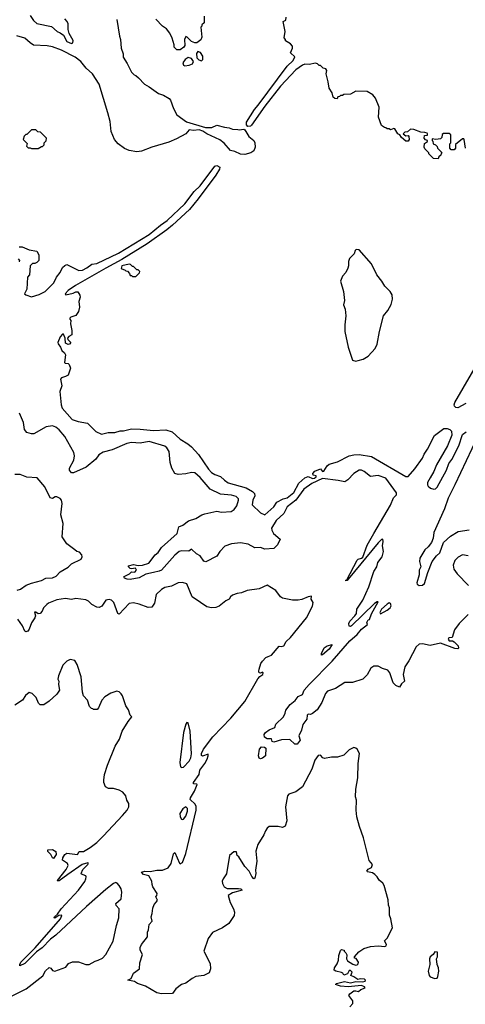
# Model space of a CAD drawing. Extents: x 2239831 to 2395310, y 665973 to 772585.
# Tile 31 of 144: x 2276940 to 2280949, y 702546 to 711412. Entities that reach past the tile are written whole.
import ezdxf

# ---------------------------------------------------------------- set-up
doc = ezdxf.new("R2010")
doc.units = 0

msp = doc.modelspace()

# ---------------------------------------------------------------- linework, layer by layer
at = {"layer": '0CON20XD'}
for points in [[(2277035, 711450), (2277064.5, 711404.5), (2277095, 711377.5), (2277225, 711351.2), (2277275.9, 711305.9), (2277304.4, 711294.4), (2277333.2, 711273.2), (2277364.4, 711215), (2277405, 711197.8), (2277416.9, 711205), (2277421.1, 711225), (2277385, 711287.5), (2277376, 711325), (2277376.7, 711375), (2277367, 711397), (2277345, 711420)], [(2278600, 711445), (2278600, 711385), (2278580, 711365), (2278580, 711355), (2278570, 711345), (2278578.8, 711255), (2278568.8, 711231.2), (2278535, 711203.3), (2278515, 711203.3), (2278486.4, 711216.4), (2278446.4, 711256.4), (2278435, 711260), (2278423, 711233), (2278425, 711180), (2278416.4, 711163.6), (2278385, 711140), (2278355, 711142.5), (2278330, 711165), (2278330, 711185), (2278312.5, 711245), (2278291.4, 711291.4), (2278261.4, 711331.4), (2278225, 711353.5), (2278165.7, 711415.7)], [(2280950, 710255), (2280940, 710335), (2280935, 710340), (2280925, 710340), (2280861.7, 710288.3), (2280860, 710255), (2280848.3, 710241.7), (2280821.7, 710241.7), (2280810, 710255), (2280810, 710295), (2280817.5, 710305), (2280817.5, 710375), (2280805, 710387.5), (2280753, 710387), (2280741.7, 710378.3), (2280737, 710353), (2280725, 710340), (2280685, 710332.5), (2280651.7, 710338.3), (2280650, 710325), (2280657.5, 710317.5), (2280660, 710295), (2280680, 710285), (2280695, 710270), (2280700, 710255), (2280740, 710215), (2280731.7, 710208.3), (2280728.3, 710191.7), (2280711.7, 710178.3), (2280705, 710160), (2280663, 710163), (2280620, 710205), (2280620, 710215), (2280585, 710250), (2280577.5, 710265), (2280583, 710297), (2280610, 710315), (2280610, 710325), (2280591.7, 710331.7), (2280580, 710345), (2280581.7, 710368.3), (2280608.3, 710371.7), (2280610, 710385), (2280605, 710390), (2280585, 710397.5), (2280548.3, 710398.3), (2280485, 710422.5), (2280455, 710427.5), (2280428.3, 710401.7), (2280405, 710400), (2280390, 710385), (2280415, 710367.5), (2280435, 710370), (2280441.7, 710361.7), (2280442.5, 710335), (2280435, 710320), (2280415, 710320), (2280375, 710352.5), (2280360, 710375), (2280342.5, 710385), (2280315, 710430), (2280305, 710432.5), (2280275, 710420), (2280265, 710430), (2280245, 710430), (2280235, 710440), (2280221.7, 710441.7), (2280195, 710460), (2280167.5, 710535), (2280173.3, 710625), (2280140, 710705), (2280116.4, 710736.4), (2280066.4, 710766.4), (2279965, 710770), (2279917, 710743), (2279855, 710740), (2279845, 710730), (2279825, 710730), (2279818.3, 710721.7), (2279801.7, 710718.3), (2279795, 710700), (2279775, 710702.5), (2279760, 710715), (2279750, 710755), (2279723.3, 710795), (2279714.2, 710854.2), (2279696.2, 710925), (2279702.5, 710955), (2279695, 710968.8), (2279670, 710975), (2279645, 711000), (2279635, 711000), (2279620, 711015), (2279601.7, 711021.7), (2279545, 711007.5), (2279505, 711012.5), (2279485, 711003.3), (2279425, 710960), (2279285, 710814.6), (2279146.7, 710633.3), (2279026.8, 710463.2), (2279015, 710453), (2278991.2, 710451.2), (2278980.5, 710465), (2278981.4, 710488.6), (2279051.1, 710605), (2279086.1, 710643.9), (2279346.8, 710993.2), (2279401.4, 711045), (2279416.7, 711076.7), (2279377.5, 711115), (2279393.3, 711155), (2279393.3, 711175), (2279375, 711196.2), (2279331.7, 711221.7), (2279330, 711235), (2279318.3, 711248.3), (2279327.5, 711305), (2279310, 711395), (2279335, 711407.5), (2279338, 711435)], [(2277814.1, 711414.1), (2277837.5, 711265), (2277847.5, 711235), (2277852.5, 711155), (2277870, 711105), (2277870, 711075), (2277907, 711017), (2277945, 710940), (2277970, 710915), (2277985, 710910), (2278009.3, 710889.3), (2278061.7, 710831.7), (2278105, 710808), (2278188.1, 710748.1), (2278235, 710733.1), (2278284.1, 710704.1), (2278297.2, 710687.2), (2278325, 710612.9), (2278355, 710556), (2278441.7, 710491.7), (2278612.7, 710442.7), (2278667.4, 710442.6), (2278715, 710462.5), (2278783.2, 710443.3), (2278825, 710439.4), (2278855, 710426.1), (2278901.1, 710425), (2278915, 710420.2), (2278955, 710427.1), (2278965, 710420.8), (2279001.5, 710361.5), (2279045, 710324.3), (2279056.7, 710305), (2279058.9, 710265), (2279045, 710232.5), (2279018.8, 710215), (2278965, 710198.8), (2278925, 710201.8), (2278875, 710224.8), (2278835, 710234.8), (2278779.6, 710299.6), (2278739.6, 710329.6), (2278625, 710384.4), (2278588.8, 710408.8), (2278555, 710420), (2278505, 710414), (2278465, 710420), (2278436, 710385), (2278351.3, 710338.7), (2278281, 710309), (2278127.5, 710265), (2278035, 710227.1), (2277995, 710223.8), (2277925, 710233.8), (2277881.7, 710251.7), (2277825, 710293.3), (2277793.3, 710333.3), (2277763.8, 710405), (2277752.5, 710495), (2277733.8, 710575), (2277655, 710833.3), (2277596, 710925), (2277536.7, 710976.7), (2277489.2, 711035), (2277440, 711075), (2277315, 711139.2), (2277235, 711168.9), (2277187, 711177), (2277065, 711182.5), (2277033, 711203), (2276985, 711247.5), (2276915, 711266.2)], [(2278425, 710996.7), (2278465, 711004), (2278493.9, 711016.1), (2278503.3, 711035), (2278485, 711063.3), (2278457, 711073), (2278427.5, 711055), (2278406.7, 711025), (2278415, 711002.5), (2278425, 710996.7)], [(2278575, 711042.5), (2278587.5, 711055), (2278587.5, 711085), (2278567.7, 711117.7), (2278543.6, 711126.4), (2278531.7, 711108.3), (2278535, 711070), (2278551.7, 711051.7), (2278575, 711042.5)], [(2277105, 710252.5), (2277135, 710270), (2277145, 710270), (2277160, 710285), (2277160, 710305), (2277178.3, 710321.7), (2277180, 710345), (2277128.3, 710398.3), (2277101.7, 710401.7), (2277085, 710420), (2277045, 710420), (2277005, 710380), (2276995, 710380), (2276980, 710365), (2276970, 710335), (2277008.3, 710298.3), (2277000, 710275), (2277015, 710260), (2277035, 710260), (2277045, 710252.5), (2277105, 710252.5)], [(2276935, 709366.7), (2276963.6, 709366.4), (2277025, 709340), (2277095, 709328.8), (2277112, 709295), (2277111.2, 709245), (2277095, 709226.2), (2277075, 709216.7), (2277055, 709217.5), (2277033, 709197), (2277027.5, 709115), (2277010, 709095), (2277003.3, 708985), (2276983.8, 708945), (2276994.1, 708934.1), (2277045, 708916.2), (2277113.6, 708936.4), (2277170, 708965), (2277248.3, 709041.7), (2277272.5, 709095), (2277302.5, 709135), (2277325, 709180), (2277345, 709200), (2277365, 709207.5), (2277473, 709153), (2277505, 709157.5), (2277545, 709176.7), (2277588.3, 709211.7), (2277635, 709218), (2277829.3, 709310.7), (2278105, 709479.6), (2278206.4, 709563.6), (2278266.8, 709603.2), (2278425, 709755.3), (2278508.2, 709865), (2278563.3, 709916.7), (2278695, 710092.9), (2278715, 710098.3), (2278739.8, 710085), (2278736.4, 710065), (2278705, 710011.8), (2278545, 709798.1), (2278466.1, 709703.9), (2278315, 709561.6), (2278265, 709519), (2278088, 709395), (2277857.9, 709252.1), (2277715.6, 709175.6), (2277442, 709018), (2277374.5, 708975), (2277348.1, 708945), (2277355.8, 708934.2), (2277420.8, 708949.2), (2277445, 708962.5), (2277461.7, 708961.7), (2277481.7, 708931.7), (2277482.5, 708915), (2277472.5, 708875), (2277477.5, 708825), (2277470, 708785), (2277445, 708747.5), (2277400, 708735), (2277390, 708725), (2277390, 708715), (2277400, 708705), (2277397.5, 708675), (2277410, 708615), (2277410, 708585), (2277407.5, 708575), (2277380.7, 708559.3), (2277370, 708545), (2277373.6, 708533.6), (2277400, 708505), (2277388.3, 708491.7), (2277375, 708487.5), (2277350.7, 708500.7), (2277350, 708545), (2277335, 708580), (2277325, 708580), (2277305, 708557.5), (2277283.3, 708505), (2277285, 708492.5), (2277307.5, 708465), (2277317.5, 708435), (2277343, 708413), (2277352.5, 708395), (2277342.5, 708325), (2277348.3, 708318.3), (2277375, 708317.5), (2277386.1, 708306.1), (2277396.2, 708275), (2277375, 708212.5), (2277351.7, 708198.3), (2277315, 708188.8), (2277306.2, 708175), (2277320, 708115), (2277300, 708065), (2277312.9, 707942.9), (2277322.5, 707915), (2277412.1, 707812.1), (2277465, 707793.8), (2277549.7, 707779.7), (2277623.8, 707705), (2277675, 707680), (2277735, 707694.4), (2277795, 707695.8), (2277845, 707709.5), (2277875, 707709.6), (2277945, 707727.5), (2278025, 707726.7), (2278145, 707713.1), (2278255, 707720.5), (2278310.8, 707700.8), (2278384.4, 707635), (2278453.3, 707593.3), (2278486.2, 707565), (2278548.2, 707498.2), (2278637.9, 707365), (2278666.2, 707335), (2278695, 707316.5), (2278745, 707300), (2278781.8, 707265), (2278816.6, 707243.4), (2278977.2, 707197.2), (2279035.3, 707165), (2279052.1, 707145), (2279055.3, 707125.3), (2279038.8, 707085), (2279032.7, 707042.7), (2279105, 706972.9), (2279145, 706954.2), (2279225, 707024.7), (2279252, 707068), (2279311.6, 707098.4), (2279345, 707105.8), (2279405, 707154.4), (2279451.5, 707238.5), (2279503.8, 707286.2), (2279535, 707298.4), (2279575, 707282.4), (2279592.7, 707285), (2279605.8, 707295), (2279607.1, 707305), (2279581.2, 707311.2), (2279576.6, 707325), (2279595, 707347.7), (2279645, 707367), (2279665, 707343.3), (2279675, 707348.3), (2279707, 707395), (2279725, 707410.7), (2279798.2, 707431.8), (2279905.3, 707484.7), (2279944.7, 707495.3), (2279995, 707496.5), (2280105, 707480.5), (2280415, 707300), (2280435, 707298.2), (2280495, 707367.4), (2280562.6, 707465), (2280579, 707501), (2280609.5, 707545), (2280670.8, 707669.2), (2280755, 707730), (2280785, 707732.4), (2280811.2, 707721.2), (2280826.2, 707706.2), (2280828.8, 707671.2), (2280789.3, 707575), (2280690.4, 707405), (2280666.1, 707343.9), (2280631.9, 707288.1), (2280607.9, 707245), (2280607.8, 707225), (2280615, 707211.8), (2280634.8, 707194.8), (2280665, 707185.3), (2280680.7, 707189.3), (2280695, 707202.5), (2280778.7, 707355), (2280800.2, 707415), (2280826.8, 707453.2), (2280890.9, 707575), (2280923.1, 707676.9), (2280957.3, 707702.7)], [(2279963.3, 708336.7), (2279985, 708343.3), (2280030, 708355), (2280075, 708382.5), (2280137.7, 708452.3), (2280155, 708490), (2280176.7, 708605), (2280213.3, 708745), (2280253.3, 708795), (2280282.3, 708847.7), (2280293.8, 708895), (2280290, 708935), (2280272.5, 708965), (2280223.6, 709013.6), (2280198.3, 709058.3), (2280154, 709114), (2280104, 709215), (2279995, 709340), (2279968.3, 709341.7), (2279956.7, 709333.3), (2279950, 709305), (2279907.6, 709262.4), (2279897.1, 709235), (2279898.9, 709195), (2279893.1, 709175), (2279873.3, 709135), (2279845, 709102.9), (2279826.8, 709056.8), (2279854.5, 708965), (2279863.5, 708885), (2279854.4, 708845), (2279868.9, 708805), (2279874.2, 708745.8), (2279864.7, 708665), (2279866.4, 708605), (2279893.7, 708465), (2279935, 708348), (2279963.3, 708336.7)], [(2276938.3, 709231.7), (2276940, 709245), (2276928.3, 709258.3)], [(2277985, 709100), (2278018.3, 709131.7), (2278020, 709145), (2278005, 709160), (2277995, 709160), (2277965, 709190), (2277955, 709190), (2277937, 709207), (2277925, 709210), (2277857.5, 709195), (2277853.3, 709173.3), (2277888.3, 709158.3), (2277895, 709150), (2277908.3, 709148.3), (2277928.3, 709128.3), (2277935, 709110), (2277945, 709110), (2277955, 709100), (2277985, 709100)], [(2280952.6, 707955), (2280881.6, 707918.4), (2280865, 707920.2), (2280850.9, 707930.9), (2280847.4, 707945), (2280853.4, 707965), (2281078.6, 708351.4)], [(2278145.2, 706434.8), (2278075, 706419.2), (2278015, 706387.5), (2277935, 706370.8), (2277907.5, 706375), (2277882.5, 706385), (2277876.7, 706395), (2277880.5, 706399.5), (2277928.6, 706421.4), (2277945, 706440), (2277975, 706438.5), (2277991.9, 706455), (2277983.2, 706473.2), (2277945, 706466.2), (2277935, 706471.2), (2277917.5, 706485), (2277920, 706495), (2277962.8, 706507.2), (2278005, 706497.9), (2278045, 706499.6), (2278101.2, 706518.8), (2278157.6, 706592.4), (2278187.1, 706615), (2278215, 706659.2), (2278355.7, 706785), (2278372.5, 706845), (2278408.6, 706861.4), (2278460, 706900), (2278525, 706921.8), (2278577.1, 706952.9), (2278605, 706962.4), (2278715, 706986.5), (2278755, 706976.5), (2278842.5, 706985), (2278868.9, 707001.1), (2278893.9, 707035), (2278909.1, 707085), (2278907.8, 707097.8), (2278887.7, 707117.7), (2278845, 707131.8), (2278745, 707139.5), (2278655, 707185.3), (2278565, 707289.5), (2278515, 707331.9), (2278485, 707333.6), (2278435, 707321.8), (2278365, 707316.5), (2278336.2, 707326.2), (2278309.6, 707375), (2278292.5, 707425), (2278283.3, 707525), (2278265, 707556), (2278245, 707570.8), (2278105, 707615.6), (2278025, 707600), (2277945, 707605.4), (2277905, 707595.4), (2277771.9, 707538.1), (2277690.5, 707519.5), (2277650.8, 707495), (2277626.2, 707453.8), (2277538.1, 707381.9), (2277425, 707330.8), (2277405, 707332.5), (2277388.6, 707355), (2277386.7, 707375), (2277428.2, 707445), (2277433.8, 707485), (2277427.5, 707515), (2277345, 707660), (2277295, 707720), (2277265, 707744.4), (2277235, 707754.4), (2277177.5, 707745), (2277066.4, 707683.6), (2277045, 707683.3), (2277005, 707696.7), (2276982.7, 707722.7), (2276973.6, 707786.4), (2276938, 707868)], [(2281059.1, 707655), (2280855.8, 707225), (2280795, 707103.8), (2280761.7, 707008.3), (2280664.4, 706795), (2280659.6, 706745), (2280645.4, 706704.6), (2280615.5, 706664.5), (2280585, 706638.1), (2280539.4, 706565), (2280535.5, 706535), (2280547.9, 706485), (2280535, 706456.2), (2280533.2, 706415), (2280512.2, 706342.2), (2280515, 706330), (2280535, 706316.2), (2280565, 706322), (2280581.2, 706335), (2280610.8, 706435), (2280651.4, 706535), (2280689.4, 706585), (2280719.1, 706610.9), (2280753.6, 706705), (2280815, 706762.9), (2280885.8, 706804.2), (2280985, 706820)], [(2280973.3, 706055), (2280894.1, 705975.9), (2280851.2, 705918.8), (2280829.3, 705850.7), (2280800, 705845), (2280793.3, 705835), (2280805, 705820), (2280835, 705820), (2280850, 705810), (2280883.8, 705775), (2280887, 705753), (2280881.7, 705748.3), (2280855, 705751.4), (2280725, 705798.8), (2280634.2, 705775.8), (2280565, 705791.5), (2280535, 705788.8), (2280506.7, 705765), (2280441.9, 705638.1), (2280403.8, 705586.2), (2280389.1, 705515), (2280401.4, 705455), (2280375, 705431.2), (2280358.3, 705401.7), (2280325, 705416), (2280300, 705440), (2280270.3, 705529.7), (2280253.3, 705555), (2280205, 705569.5), (2280165, 705591.5), (2280125, 705592.5), (2280097.7, 705572.3), (2280065.6, 705514.4), (2280025.7, 705474.3), (2279935, 705443.3), (2279865, 705444.5), (2279780.2, 705389.8), (2279708.8, 705365), (2279692, 705345), (2279658.8, 705265), (2279615, 705196.7), (2279575, 705163.8), (2279555, 705156.7), (2279535, 705160), (2279525, 705150), (2279523.8, 705115), (2279486.7, 705065), (2279476, 705015), (2279452.5, 704965), (2279462.5, 704925), (2279435, 704890), (2279415, 704890), (2279371.7, 704931.7), (2279295, 704928.8), (2279225, 704907.5), (2279211.7, 704911.7), (2279205, 704937.5), (2279165, 704936.2), (2279141.2, 704951.2), (2279140, 704975), (2279150, 704995), (2279185, 705019.2), (2279235, 705040), (2279245, 705070), (2279314.5, 705135.5), (2279327.5, 705167.5), (2279333.2, 705195), (2279373.9, 705246.1), (2279416.9, 705283.1), (2279445, 705316.9), (2279484.4, 705335.6), (2279498.1, 705375), (2279542.8, 705427.2), (2279750, 705635), (2279910.1, 705819.9), (2279976.2, 705875), (2280015, 705923.3), (2280070, 705965), (2280062.5, 705985), (2280075, 706007.5), (2280088.3, 706011.7), (2280105, 706062.5), (2280165, 706170), (2280155, 706170), (2280132.5, 706155), (2279925, 705953.3), (2279915, 705947.5), (2279905, 705950), (2279900, 705975), (2279910, 705995), (2279955, 706043.3), (2279970, 706065), (2279973.3, 706105), (2280026.7, 706185), (2280080, 706305), (2280126.2, 706445), (2280153.3, 706485), (2280163.3, 706525), (2280201.2, 706575), (2280213.3, 706625), (2280202.5, 706675), (2280210, 706715), (2280207.5, 706735), (2280195, 706732.5), (2280165, 706702.5), (2279895, 706374), (2279885, 706363.8), (2279875, 706360), (2279874.2, 706364.2), (2279881.7, 706368.3), (2279977.2, 706545), (2279985.6, 706555), (2280015.9, 706564.1), (2280026.1, 706573.9), (2280065, 706679.5), (2280126.2, 706785), (2280275, 707041.5), (2280303.5, 707106.5), (2280329.6, 707135), (2280330.5, 707150.5), (2280233.8, 707285), (2280165, 707306.7), (2280095, 707299.2), (2280038.8, 707345), (2280013.9, 707356.1), (2279995, 707356), (2279945, 707325.8), (2279890.9, 707269.1), (2279865, 707250.8), (2279805, 707264.3), (2279665, 707280), (2279569.4, 707235), (2279495, 707184.4), (2279424.3, 707085.7), (2279345.5, 707025), (2279315, 706964.4), (2279246, 706904), (2279205.5, 706835), (2279207.3, 706815), (2279223.3, 706785), (2279282, 706735), (2279258.9, 706685), (2279225, 706652.2), (2279145, 706644.2), (2279105, 706658.6), (2279055, 706658.1), (2278995, 706688.7), (2278925, 706701.2), (2278845, 706693.9), (2278785, 706672.2), (2278741.1, 706625), (2278715, 706580.8), (2278615, 706529.4), (2278596.3, 706536.3), (2278565, 706583.3), (2278531.4, 706601.4), (2278485, 706646.2), (2278462.7, 706627.3), (2278395, 706630.8), (2278375, 706622.9), (2278335, 706592.1), (2278215, 706456.7), (2278195, 706445.2), (2278145.2, 706434.8)], [(2276917.5, 706275), (2276946.7, 706285), (2276998.7, 706321.3), (2277045, 706339.2), (2277135, 706361.2), (2277175, 706383.8), (2277235, 706388), (2277268.3, 706401.7), (2277305, 706440), (2277375, 706482), (2277405, 706511.2), (2277492.5, 706555), (2277502.5, 706575), (2277500, 706595), (2277477, 706617), (2277455, 706622.5), (2277435, 706637.5), (2277365, 706692.5), (2277323.3, 706755), (2277330, 706875), (2277309.2, 706955), (2277320.8, 707055), (2277315, 707086.7), (2277305, 707100), (2277275, 707116.7), (2277260, 707115), (2277235, 707100), (2277215, 707106.7), (2277165.5, 707205.5), (2277098.3, 707288.3), (2277005, 707293.3), (2276945, 707315.6), (2276895, 707318.5)], [(2280975, 706585.8), (2280925, 706593.3), (2280885, 706573.3), (2280855, 706542.5), (2280840.7, 706499.3), (2280846.7, 706465), (2280875, 706422.5), (2280977.7, 706317.7)], [(2279152.3, 704107.7), (2279137.7, 704072.3), (2279083.8, 703985), (2279063.3, 703925), (2279073.8, 703835), (2279062.5, 703755), (2279065.8, 703725), (2279055, 703682.5), (2279045, 703677.5), (2279027.5, 703697.5), (2279003.3, 703745), (2278965, 703787.5), (2278910, 703875), (2278897.5, 703885), (2278889.3, 703919.3), (2278865, 703920), (2278826.7, 703885), (2278800, 703720), (2278770, 703675), (2278762, 703655), (2278764, 703635), (2278779.2, 703605), (2278805, 703587.9), (2278907.7, 703587.7), (2278930, 703585), (2278940, 703575), (2278855, 703550), (2278816.9, 703525), (2278833.6, 703463.6), (2278864, 703405), (2278872, 703375), (2278868, 703345), (2278821.9, 703275), (2278765.9, 703234.1), (2278675, 703192.2), (2278635, 703140), (2278596.9, 703025), (2278654.4, 702914.4), (2278656.8, 702865), (2278645, 702830), (2278595.6, 702805.6), (2278525, 702797.1), (2278490.2, 702779.8), (2278435, 702736.2), (2278395, 702726), (2278344.4, 702685), (2278315, 702644.6), (2278215, 702639.4), (2278175, 702650.8), (2278070.3, 702710.3), (2278001.2, 702735), (2277972.5, 702752.5), (2277913.3, 702765), (2277941.7, 702778.3), (2277965, 702826), (2278016.7, 702865), (2278021.7, 702918.3), (2278044.4, 702995), (2278024.5, 703034.5), (2278025, 703057.5), (2278035, 703086.2), (2278089.2, 703155), (2278088.6, 703195), (2278098.3, 703218.3), (2278104.3, 703265), (2278131.4, 703295), (2278122, 703335), (2278132.9, 703365), (2278137.1, 703412.9), (2278148.8, 703445), (2278171.7, 703468.3), (2278178.8, 703485), (2278163.3, 703515), (2278173.6, 703526.4), (2278175.8, 703544.2), (2278138.6, 703605), (2278130.8, 703625), (2278130, 703655), (2278102, 703702), (2278055, 703716.2), (2278036.7, 703735), (2278064.4, 703745.6), (2278115, 703741.2), (2278175, 703754.2), (2278225, 703754.4), (2278274.4, 703775.6), (2278303.1, 703815), (2278325, 703902.5), (2278335, 703912.5), (2278377.7, 703817.7), (2278385, 703810), (2278405, 703823.8), (2278435, 703904), (2278527.5, 704295), (2278527.7, 704327.7), (2278520, 704350), (2278475, 704390), (2278475.8, 704405), (2278514, 704465), (2278537.5, 704525), (2278535, 704530), (2278505, 704532.5), (2278503.8, 704545), (2278554, 704615), (2278562, 704655), (2278606, 704715), (2278628, 704755), (2278636.7, 704785), (2278635, 704800), (2278585, 704780), (2278576.4, 704786.4), (2278576, 704805), (2278595, 704843.8), (2278677.5, 704955), (2278838.5, 705121.5), (2278966.4, 705273.6), (2279082.5, 705477.5), (2279100.7, 705499.3), (2279128, 705515), (2279131.7, 705531.7), (2279125, 705537.5), (2279105, 705527.5), (2279095, 705530), (2279090, 705545), (2279093.3, 705565), (2279110, 705615), (2279123.9, 705636.1), (2279155, 705670), (2279175, 705677.5), (2279205, 705690), (2279275, 705770), (2279295, 705767.5), (2279316, 705775), (2279335.8, 705814.2), (2279375, 705850), (2279520.5, 706025), (2279575, 706130), (2279580, 706165), (2279563, 706193), (2279565, 706220), (2279535, 706216.7), (2279477.3, 706192.7), (2279445, 706186), (2279395, 706186.2), (2279305, 706204.2), (2279286.2, 706215), (2279245, 706274), (2279165, 706321.2), (2279095, 706286.2), (2278985, 706271.2), (2278935, 706250), (2278895, 706245.8), (2278855, 706230), (2278836.7, 706215), (2278825, 706193.3), (2278795, 706178.8), (2278735, 706130.6), (2278705, 706119.4), (2278665.9, 706115.9), (2278625, 706124), (2278566.2, 706165), (2278492.5, 706215), (2278445, 706333.3), (2278404.5, 706345.5), (2278365, 706342), (2278307.1, 706312.9), (2278245, 706300), (2278217, 706283), (2278168.6, 706235), (2278151.3, 706158.7), (2278128.3, 706121.7), (2278095, 706118.8), (2278015, 706150), (2277965, 706160), (2277925, 706156), (2277835, 706060), (2277824.1, 706064.1), (2277785.5, 706165), (2277765, 706185.8), (2277745, 706192), (2277715.9, 706184.1), (2277678.3, 706131.7), (2277655, 706120), (2277632.7, 706122.7), (2277587.5, 706145), (2277558.8, 706175), (2277535, 706188.1), (2277445, 706199.6), (2277405, 706192.3), (2277351.4, 706201.4), (2277275, 706189.1), (2277245, 706175.5), (2277200.5, 706159.5), (2277183.2, 706146.8), (2277153.7, 706116.3), (2277140.8, 706085), (2277125, 706066.2), (2277105, 706063.8), (2277085, 706076.2), (2277073.8, 706076.2), (2277081.2, 706045), (2277075, 706027.5), (2277045, 705982.5), (2277025, 705923.3), (2277012.5, 705905), (2276995, 705900), (2276985, 705907.5), (2276966.2, 705955), (2276922, 706015)], [(2280185, 706063.3), (2280245.7, 706094.3), (2280272.5, 706115), (2280282.5, 706135), (2280276.4, 706156.4), (2280265, 706160), (2280245, 706150), (2280195.8, 706105), (2280180, 706075), (2280185, 706063.3)], [(2279655, 705690), (2279653.9, 705703.9), (2279678, 705755), (2279705, 705774.2), (2279750, 705785), (2279724, 705745), (2279665, 705693.8), (2279655, 705690)], [(2276855, 702612.5), (2276998.8, 702685), (2277147.2, 702802.8), (2277171.5, 702848.5), (2277205, 702878.8), (2277221.2, 702871.2), (2277235, 702851.2), (2277255, 702846.2), (2277355, 702880), (2277380, 702915), (2277415, 702930), (2277468.3, 702928.3), (2277535, 702903.8), (2277563.9, 702903.9), (2277617.5, 702935), (2277645, 702944), (2277685, 702962), (2277715, 702993.8), (2277780.8, 703115), (2277810, 703255), (2277832.9, 703325), (2277835.6, 703405), (2277809.2, 703435), (2277804.2, 703455), (2277851.5, 703495), (2277858.5, 703555), (2277851.8, 703585), (2277835, 703617.1), (2277817.7, 703637.7), (2277805, 703643.3), (2277785, 703635.5), (2277715, 703581.2), (2277541.7, 703428.3), (2277265, 703168), (2277218.2, 703131.8), (2277142.1, 703055), (2277092.1, 703017.9), (2276985, 702913.3), (2276942.5, 702892.5), (2276940, 702905), (2276950, 702925), (2277080, 703055), (2277306.7, 703315), (2277320, 703345), (2277315, 703350), (2277293, 703347), (2277255, 703322.5), (2277250, 703325), (2277253.3, 703335), (2277280.7, 703359.3), (2277312, 703405), (2277469.4, 703575), (2277525, 703651.2), (2277535.7, 703675), (2277538.8, 703695), (2277533.9, 703703.9), (2277496.7, 703716.7), (2277493.3, 703725), (2277509.4, 703760.6), (2277552.5, 703805), (2277557.5, 703817.5), (2277551.7, 703821.7), (2277502.5, 703805), (2277374.2, 703715), (2277295, 703658), (2277284.1, 703654.1), (2277280.8, 703660.8), (2277358.5, 703761.5), (2277376.4, 703795), (2277368.6, 703815), (2277325.8, 703845), (2277328.9, 703865), (2277345, 703895.7), (2277365, 703907.8), (2277460, 703895), (2277475, 703922), (2277515, 703923.6), (2277575, 703957.9), (2277635.2, 704004.8), (2277695.2, 704064.8), (2277863.9, 704245), (2277905.4, 704295), (2277922.2, 704325), (2277923.2, 704353.2), (2277904, 704385), (2277893.3, 704425), (2277867.8, 704457.8), (2277835, 704475.6), (2277785, 704488.1), (2277739.7, 704489.7), (2277712, 704505), (2277696, 704545), (2277695.9, 704564.1), (2277703.1, 704615), (2277730.6, 704700.6), (2277799.3, 704870.7), (2277837.5, 704935), (2277862, 705005), (2277915, 705093.3), (2277947.5, 705135), (2277935, 705150), (2277918.3, 705198.3), (2277894.2, 705235), (2277864.3, 705324.3), (2277852.1, 705342.1), (2277835, 705358.8), (2277815, 705366.7), (2277760.9, 705349.1), (2277706.7, 705315), (2277677.5, 705285), (2277650, 705215), (2277638.3, 705201.7), (2277605, 705200), (2277598.3, 705208.3), (2277585, 705210), (2277568.3, 705228.3), (2277550, 705285), (2277512.5, 705325), (2277503.6, 705356.4), (2277494.2, 705494.2), (2277456.2, 705605), (2277435, 705642.5), (2277395, 705652.5), (2277365, 705637.5), (2277329.3, 705600.7), (2277290, 705505), (2277283.3, 705475), (2277293.3, 705455), (2277288.8, 705425), (2277296.7, 705375), (2277293.3, 705365), (2277275, 705340), (2277204.4, 705275.6), (2277157.7, 705242.3), (2277125, 705242.5), (2277109.3, 705259.3), (2277089.5, 705309.5), (2277052.5, 705345), (2277025, 705353.3), (2276992.6, 705327.4), (2276964, 705285), (2276895, 705239.2)], [(2278397.8, 704677.8), (2278415, 704680.3), (2278463.9, 704735), (2278478.2, 704765), (2278485, 704802.5), (2278474.5, 705005), (2278455, 705080), (2278445, 705082.5), (2278435, 705067.5), (2278415, 704993.3), (2278379.8, 704725), (2278385.8, 704685), (2278397.8, 704677.8)], [(2279105, 704756.2), (2279095, 704763.3), (2279086.9, 704785), (2279095.9, 704844.1), (2279115, 704866), (2279142, 704862), (2279153, 704853), (2279151.2, 704785), (2279125, 704762), (2279105, 704756.2)], [(2279910, 702525), (2279937.5, 702555), (2279937, 702577), (2279902.5, 702625), (2279909.3, 702640.7), (2279945, 702666.2), (2279965, 702668.8), (2279987, 702663), (2280009.3, 702680.7), (2280046.7, 702695), (2280043.3, 702705), (2280015, 702714.2), (2279895, 702702.2), (2279825, 702710.6), (2279780, 702725), (2279790, 702735), (2279862.3, 702752.3), (2279915, 702740.9), (2279965, 702753.1), (2280025, 702748.6), (2280047.5, 702755), (2280052.5, 702765), (2280041.7, 702771.7), (2280005, 702776.7), (2279980.7, 702770.7), (2279945, 702792.5), (2279920, 702805), (2279930, 702835), (2279915, 702850), (2279905, 702850), (2279888.3, 702821.7), (2279855, 702810), (2279846.4, 702826.4), (2279833.8, 702833.8), (2279783.8, 702843.8), (2279770, 702855), (2279772.5, 702875), (2279795, 702910), (2279807, 702943), (2279810, 702985), (2279825, 703030), (2279835, 703040), (2279860, 703035), (2279860, 703025), (2279875, 703010), (2279881.7, 702991.7), (2279878.8, 702955), (2279888.3, 702938.3), (2279938.3, 702908.3), (2279965, 702900), (2279975, 702902.5), (2279985, 702910), (2279987.5, 702925), (2279968.3, 702958.3), (2279951.7, 702961.7), (2279952.5, 702975), (2279990.7, 703019.3), (2280035, 703050), (2280095, 703067.5), (2280165, 703073.3), (2280225, 703067.5), (2280236.4, 703073.6), (2280240, 703085), (2280223, 703117), (2280247, 703143), (2280292.5, 703235), (2280280, 703315), (2280268.3, 703348.3), (2280267.5, 703415), (2280258.3, 703438.3), (2280256.4, 703486.4), (2280217.5, 703615), (2280206.4, 703636.4), (2280173.6, 703663.6), (2280157.5, 703695), (2280136.4, 703716.4), (2280115, 703730), (2280068.3, 703738.3), (2280062.5, 703745), (2280075, 703762.5), (2280105, 703777.5), (2280113.3, 703805), (2280085, 703840), (2280033.3, 704045), (2279998, 704148), (2279973.8, 704235), (2279966.7, 704295), (2279970, 704385), (2279962.5, 704415), (2279963.3, 704485), (2279983.3, 704585), (2279983.8, 704715), (2279996.4, 704803.6), (2279975, 704842.5), (2279963.3, 704853.3), (2279945, 704857.5), (2279905, 704836.7), (2279855, 704790), (2279798.3, 704771.7), (2279745, 704771.2), (2279681.2, 704761.2), (2279665.9, 704765.9), (2279645, 704788.8), (2279625, 704786), (2279595, 704744), (2279567.5, 704665), (2279483.9, 704505), (2279425, 704458.5), (2279362.2, 704437.8), (2279348, 704425), (2279330.8, 704325), (2279343, 704197), (2279328.3, 704151.7), (2279305, 704137.5), (2279265, 704146.7), (2279185, 704146.7), (2279165, 704132.5), (2279152.3, 704107.7)], [(2278405, 704210), (2278415, 704213.8), (2278435, 704241.4), (2278450.2, 704285), (2278449.9, 704309.9), (2278435, 704324.2), (2278406.8, 704305), (2278382.1, 704265), (2278384.1, 704235), (2278394.6, 704214.6), (2278405, 704210)], [(2277245, 703860), (2277234.2, 703864.2), (2277221.2, 703895), (2277192.7, 703922.7), (2277192.5, 703937.5), (2277235, 703939.2), (2277265, 703923.3), (2277268.1, 703895), (2277245, 703860)], [(2280675, 702777.5), (2280695, 702782.5), (2280703, 702797), (2280710, 702845), (2280708.8, 702875), (2280696.7, 702905), (2280690, 702955), (2280700, 702975), (2280700, 703015), (2280675, 703020), (2280660, 702995), (2280633.3, 702975), (2280626.7, 702955), (2280628.8, 702905), (2280614, 702845), (2280623.3, 702805), (2280633.6, 702793.6), (2280675, 702777.5)]]:
    msp.add_lwpolyline(points, dxfattribs=at)

doc.saveas('drawing.dxf')
